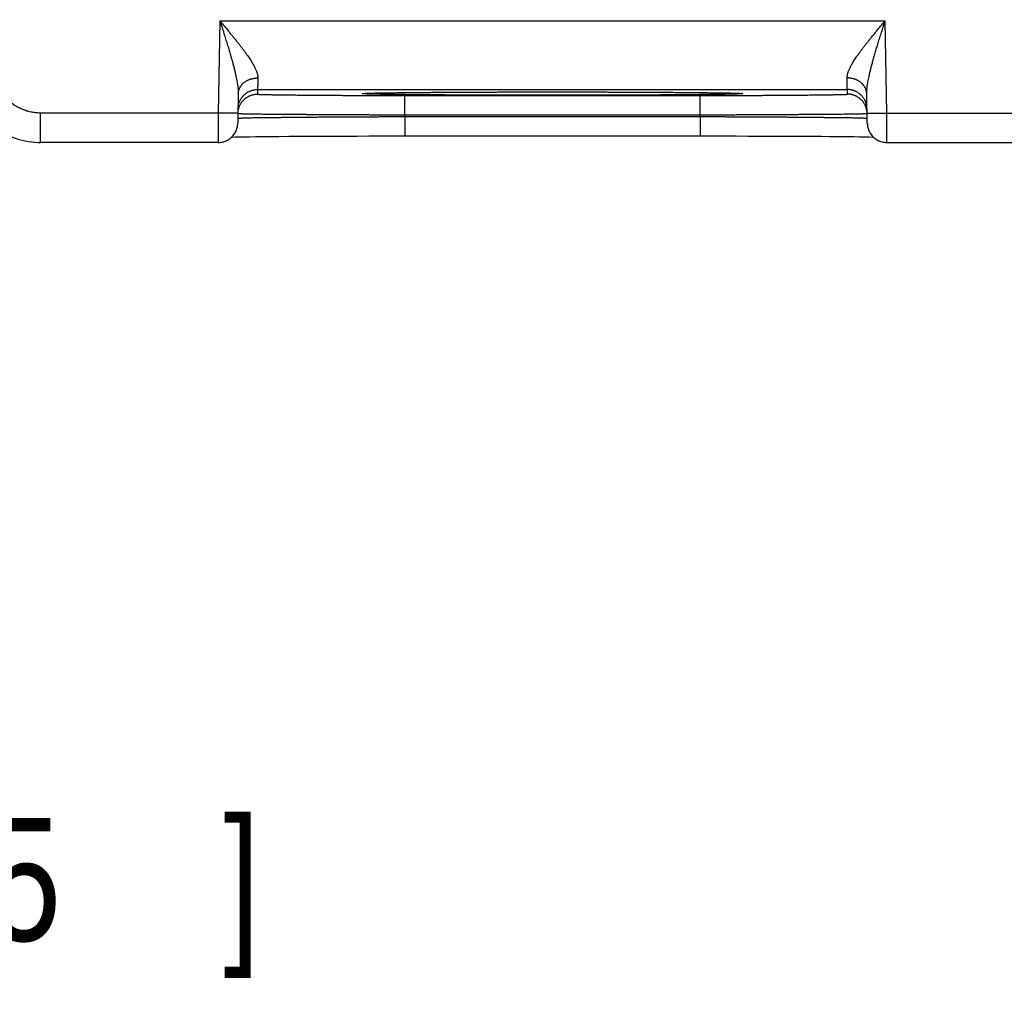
# Model space of a CAD drawing. Header units: inches. Extents: x 0 to 34, y 0 to 22.
# Tile 54 of 105: x 13.2 to 14.2, y 14.6 to 15.6. Entities that reach past the tile are written whole.
import ezdxf

# ---------------------------------------------------------------- set-up
doc = ezdxf.new("R2010")
doc.units = ezdxf.units.IN
doc.header["$LTSCALE"] = 1.87
doc.header["$MEASUREMENT"] = 0
doc.layers.get('0').update_dxf_attribs({"linetype": 'CONTINUOUS'})
doc.layers.add('DIMENSIONS', color=7, linetype='CONTINUOUS')
doc.styles.get("Standard").update_dxf_attribs({"font": 'txt', "width": 0.8})
doc.dimstyles.new('DIMSTYLE_1', dxfattribs={"dimtxt": 0.125, "dimasz": 0.18, "dimexe": 0.18, "dimexo": 0.0625, "dimgap": 0.09, "dimtad": 0, "dimtih": 1, "dimtoh": 1, "dimdec": 3, "dimzin": 4, "dimdsep": 46, "dimtxsty": 'STANDARD', "dimblk": '_FILLED', "dimblk1": '_FILLED', "dimblk2": '_FILLED', "dimcen": 0.09, "dimadec": 0, "dimazin": 0, "dimtp": 0.01, "dimtm": 0.01, "dimtfac": 1, "dimtdec": 3, "dimtofl": 0, "dimtmove": 0, "dimatfit": 3, "dimldrblk": '_FILLED', "dimfxl": 1, "dimtolj": 1, "dimtzin": 4, "dimarcsym": 0})

# ---------------------------------------------------------------- blocks, each defined once
blk = doc.blocks.new('_FILLED')
at = {"color": 0, "linetype": 'BYBLOCK'}
blk.add_solid([(0, 0), (-1, 0.1736), (-1, -0.1736)], dxfattribs=at)
blk = doc.blocks.new('*D15')
at = {"layer": 'DIMENSIONS', "color": 2, "linetype": 'CONTINUOUS'}
for p, q in [((11.8133, 15.7142), (11.8133, 14.5755)), ((9.7484, 15.5071), (9.7484, 14.5755)), ((9.7484, 14.7005), (9.3884, 14.7005)), ((11.8133, 14.7005), (12.1478, 14.7005))]:
    blk.add_line(p, q, dxfattribs=at)
at = {"layer": 'DIMENSIONS', "color": 2, "linetype": 'CONTINUOUS', "xscale": 0.18, "yscale": 0.18, "zscale": 0.18}
blk.add_blockref('_FILLED', (9.7484, 14.7005), dxfattribs=at)
at = {"layer": 'DIMENSIONS', "color": 2, "linetype": 'CONTINUOUS', "xscale": 0.18, "yscale": 0.18, "zscale": 0.18, "rotation": 180}
blk.add_blockref('_FILLED', (11.8133, 14.7005), dxfattribs=at)
at = {"layer": 'DIMENSIONS', "color": 2, "linetype": 'CONTINUOUS', "width": 0.8}
for s, p in [('[', (12.8353, 14.638)), (']', (13.4353, 14.638)), ('2.065', (12.2103, 14.638)), ('52.45', (12.9353, 14.638))]:
    blk.add_text(s, height=0.125, dxfattribs=at).set_placement(p)

msp = doc.modelspace()

# ---------------------------------------------------------------- linework, layer by layer
at = {"color": 7, "linetype": 'CONTINUOUS'}
for p, q in [((13.4315, 15.5744), (13.4299, 15.4805)), ((13.4315, 15.5744), (14.1089, 15.5744)), ((14.1105, 15.4805), (14.1089, 15.5744)), ((13.4502, 15.4999), (13.4497, 15.4702)), ((13.47, 15.5044), (13.4699, 15.4997)), ((13.47, 15.5044), (14.0705, 15.5044)), ((13.5787, 15.5005), (13.5787, 15.5005)), ((13.5787, 15.5005), (13.5788, 15.5005)), ((13.5788, 15.5005), (13.5788, 15.5005)), ((13.5788, 15.5005), (13.579, 15.5005)), ((13.579, 15.5005), (13.5791, 15.5005)), ((13.5791, 15.5005), (13.5793, 15.5005)), ((13.5793, 15.5005), (13.5796, 15.5005)), ((13.5796, 15.5005), (13.5801, 15.5006)), ((13.5801, 15.5006), (13.5806, 15.5006)), ((13.5806, 15.5006), (13.5816, 15.5006)), ((13.5816, 15.5006), (13.5827, 15.5007)), ((13.5827, 15.5007), (13.5844, 15.5007)), ((13.5844, 15.5007), (13.5866, 15.5008)), ((13.5866, 15.5008), (13.5897, 15.5009)), ((13.5897, 15.5009), (13.5928, 15.5009)), ((13.5928, 15.5009), (13.5966, 15.501)), ((13.5966, 15.501), (13.6013, 15.5011)), ((13.6013, 15.5011), (13.6071, 15.5012)), ((13.6071, 15.5012), (13.614, 15.5013)), ((13.614, 15.5013), (13.6223, 15.5013)), ((13.6223, 15.5013), (13.6298, 15.5014)), ((13.6298, 15.5014), (13.6388, 15.5015)), ((13.6388, 15.5015), (13.6498, 15.5016)), ((13.6498, 15.5016), (13.659, 15.5016)), ((13.659, 15.5016), (13.6695, 15.5017)), ((13.6695, 15.5017), (13.6804, 15.5018)), ((13.6804, 15.5018), (13.6916, 15.5018)), ((13.6916, 15.5018), (13.7032, 15.5018)), ((13.7032, 15.5018), (13.715, 15.5019)), ((13.715, 15.5019), (13.7271, 15.5019)), ((13.7271, 15.5019), (13.7393, 15.5019)), ((13.7393, 15.5019), (13.7517, 15.5019)), ((13.7517, 15.5019), (13.7642, 15.5019)), ((13.7642, 15.5019), (13.7762, 15.5019)), ((13.7762, 15.5019), (13.7887, 15.5019)), ((13.7887, 15.5019), (13.801, 15.5019)), ((13.801, 15.5019), (13.8133, 15.5019)), ((13.8133, 15.5019), (13.8253, 15.5019)), ((13.8253, 15.5019), (13.8372, 15.5018)), ((13.8372, 15.5018), (13.8488, 15.5018)), ((13.8488, 15.5018), (13.86, 15.5018)), ((13.86, 15.5018), (13.8708, 15.5017)), ((13.8708, 15.5017), (13.8813, 15.5016)), ((13.8813, 15.5016), (13.8908, 15.5016)), ((13.8908, 15.5016), (13.9028, 15.5015)), ((13.9028, 15.5015), (13.9123, 15.5014)), ((13.9123, 15.5014), (13.9201, 15.5013)), ((13.9201, 15.5013), (13.9267, 15.5013)), ((13.9267, 15.5013), (13.9324, 15.5012)), ((13.9324, 15.5012), (13.9388, 15.5011)), ((13.9388, 15.5011), (13.9439, 15.501)), ((13.9439, 15.501), (13.9479, 15.5009)), ((13.9479, 15.5009), (13.9512, 15.5009)), ((13.9512, 15.5009), (13.9539, 15.5008)), ((13.9539, 15.5008), (13.956, 15.5007)), ((13.956, 15.5007), (13.9577, 15.5007)), ((13.9577, 15.5007), (13.9591, 15.5006)), ((13.9591, 15.5006), (13.9599, 15.5006)), ((13.9599, 15.5006), (13.9605, 15.5006)), ((13.9605, 15.5006), (13.9609, 15.5005)), ((13.9609, 15.5005), (13.9611, 15.5005)), ((13.9611, 15.5005), (13.9613, 15.5005)), ((13.9613, 15.5005), (13.9615, 15.5005)), ((13.9617, 15.5005), (13.9617, 15.5005)), ((14.0705, 15.4997), (14.0705, 15.5044)), ((14.0907, 15.4702), (14.0902, 15.4999)), ((13.6199, 15.4788), (13.6199, 15.4984)), ((13.6199, 15.4984), (13.9206, 15.4984)), ((13.9206, 15.4788), (13.9206, 15.4984)), ((13.249, 15.4505), (13.249, 15.4805)), ((13.4299, 15.4805), (13.249, 15.4805)), ((13.4499, 15.4802), (13.4299, 15.4805)), ((14.0905, 15.4802), (14.1105, 15.4805)), ((14.1105, 15.4805), (14.3599, 15.4805)), ((13.6198, 15.4768), (13.6198, 15.4572)), ((13.6198, 15.4768), (13.9206, 15.4768)), ((13.6199, 15.4788), (13.9206, 15.4788)), ((13.9206, 15.4768), (13.9206, 15.4572)), ((13.4297, 15.4505), (13.249, 15.4505)), ((13.4436, 15.4561), (13.447, 15.4562)), ((13.447, 15.4562), (13.451, 15.4563)), ((13.451, 15.4563), (13.456, 15.4564)), ((13.456, 15.4564), (13.4621, 15.4564)), ((13.4621, 15.4564), (13.4679, 15.4565)), ((13.4679, 15.4565), (13.4746, 15.4566)), ((13.4746, 15.4566), (13.4823, 15.4567)), ((13.4823, 15.4567), (13.4914, 15.4567)), ((13.4914, 15.4567), (13.5019, 15.4568)), ((13.5019, 15.4568), (13.5109, 15.4569)), ((13.5109, 15.4569), (13.5212, 15.4569)), ((13.5212, 15.4569), (13.5333, 15.457)), ((13.5333, 15.457), (13.548, 15.4571)), ((13.548, 15.4571), (13.5595, 15.4571)), ((13.5595, 15.4571), (13.5714, 15.4571)), ((13.5714, 15.4571), (13.5833, 15.4572)), ((13.5833, 15.4572), (13.5955, 15.4572)), ((13.5955, 15.4572), (13.6077, 15.4572)), ((13.6077, 15.4572), (13.9206, 15.4572)), ((13.9206, 15.4572), (13.9327, 15.4572)), ((13.9327, 15.4572), (13.9449, 15.4572)), ((13.9449, 15.4572), (13.9571, 15.4572)), ((13.9571, 15.4572), (13.9691, 15.4571)), ((13.9691, 15.4571), (13.9809, 15.4571)), ((13.9809, 15.4571), (13.9924, 15.4571)), ((13.9924, 15.4571), (14.0036, 15.457)), ((14.0036, 15.457), (14.0145, 15.457)), ((14.0145, 15.457), (14.025, 15.4569)), ((14.025, 15.4569), (14.035, 15.4568)), ((14.035, 15.4568), (14.0442, 15.4568)), ((14.0442, 15.4568), (14.0523, 15.4567)), ((14.0523, 15.4567), (14.0624, 15.4566)), ((14.0624, 15.4566), (14.0707, 15.4565)), ((14.0707, 15.4565), (14.0774, 15.4565)), ((14.0774, 15.4565), (14.0829, 15.4564)), ((14.0829, 15.4564), (14.0875, 15.4563)), ((14.0875, 15.4563), (14.0925, 15.4562)), ((14.1107, 15.4505), (14.3597, 15.4505))]:
    msp.add_line(p, q, dxfattribs=at)
for points in [[(13.9615, 15.5005), (13.9616, 15.5005), (13.9617, 15.5005)], [(13.4297, 15.4505), (13.4303, 15.4505), (13.4314, 15.4506), (13.4325, 15.4507), (13.4337, 15.4509), (13.4348, 15.4511), (13.4358, 15.4515), (13.4369, 15.4518), (13.438, 15.4523), (13.439, 15.4528), (13.44, 15.4533), (13.4409, 15.4539), (13.4418, 15.4546), (13.4427, 15.4553), (13.4435, 15.456), (13.4443, 15.4568), (13.4451, 15.4577), (13.4458, 15.4586), (13.4464, 15.4595), (13.447, 15.4605), (13.4476, 15.4615), (13.448, 15.4625), (13.4485, 15.4635), (13.4488, 15.4646), (13.4491, 15.4657), (13.4494, 15.4668), (13.4496, 15.4679), (13.4497, 15.469), (13.4497, 15.4702)], [(14.0907, 15.4702), (14.0908, 15.469), (14.0909, 15.4679), (14.0911, 15.4668), (14.0913, 15.4657), (14.0916, 15.4646), (14.092, 15.4635), (14.0924, 15.4625), (14.0929, 15.4615), (14.0934, 15.4605), (14.094, 15.4595), (14.0946, 15.4586), (14.0953, 15.4577), (14.0961, 15.4568), (14.0969, 15.456), (14.0977, 15.4553), (14.0986, 15.4546), (14.0995, 15.4539), (14.1005, 15.4533), (14.1015, 15.4528), (14.1025, 15.4523), (14.1035, 15.4518), (14.1046, 15.4515), (14.1057, 15.4511), (14.1068, 15.4509), (14.1079, 15.4507), (14.109, 15.4506), (14.1101, 15.4505), (14.1107, 15.4505)], [(13.2138, 15.4588), (13.2154, 15.4581), (13.2183, 15.4568), (13.2212, 15.4556), (13.2242, 15.4545), (13.2273, 15.4536), (13.2303, 15.4528), (13.2334, 15.4521), (13.2366, 15.4515), (13.2397, 15.4511), (13.2429, 15.4507), (13.2461, 15.4506), (13.249, 15.4505)], [(14.0925, 15.4562), (14.0965, 15.4561), (14.0968, 15.4561)]]:
    msp.add_lwpolyline(points, dxfattribs=at)
for points, knots in [([(13.4315, 15.5744), (13.4322, 15.5725), (13.4334, 15.5687), (13.4352, 15.563), (13.4369, 15.5574), (13.4386, 15.552), (13.4402, 15.5468), (13.4417, 15.5418), (13.443, 15.5371), (13.4443, 15.5327), (13.4454, 15.5286), (13.4464, 15.5247), (13.4472, 15.5212), (13.4479, 15.5179), (13.4486, 15.5149), (13.4491, 15.5121), (13.4495, 15.5096), (13.4498, 15.5073), (13.45, 15.5052), (13.4502, 15.5033), (13.4502, 15.5015), (13.4503, 15.5004), (13.4502, 15.4999)], [0, 0, 0, 0, 0.078325, 0.155796, 0.231751, 0.3055, 0.376355, 0.443825, 0.507547, 0.567302, 0.622959, 0.674509, 0.722017, 0.765623, 0.805516, 0.8419, 0.875003, 0.905051, 0.932311, 0.957054, 0.979532, 1, 1, 1, 1]), ([(13.4315, 15.5744), (13.4324, 15.5733), (13.4342, 15.5712), (13.4369, 15.568), (13.4396, 15.5648), (13.4421, 15.5616), (13.4446, 15.5586), (13.447, 15.5556), (13.4494, 15.5527), (13.4516, 15.5499), (13.4536, 15.5472), (13.4556, 15.5447), (13.4574, 15.5422), (13.4591, 15.5399), (13.4606, 15.5377), (13.462, 15.5356), (13.4633, 15.5336), (13.4644, 15.5317), (13.4655, 15.5299), (13.4664, 15.5283), (13.4672, 15.5267), (13.4679, 15.5252), (13.4685, 15.5238), (13.469, 15.5225), (13.4694, 15.5213), (13.4697, 15.5202), (13.47, 15.5191), (13.4701, 15.5181), (13.4702, 15.5171), (13.4702, 15.5165), (13.4702, 15.5162)], [0, 0, 0, 0, 0.059699, 0.118952, 0.177449, 0.234886, 0.290951, 0.345331, 0.397752, 0.448032, 0.496022, 0.541614, 0.58476, 0.625431, 0.663631, 0.699408, 0.732821, 0.763944, 0.792875, 0.819722, 0.844591, 0.867602, 0.888881, 0.908554, 0.926741, 0.94357, 0.959175, 0.97369, 0.987252, 1, 1, 1, 1]), ([(14.0702, 15.5162), (14.0702, 15.5165), (14.0702, 15.5171), (14.0703, 15.5181), (14.0704, 15.5191), (14.0707, 15.5202), (14.071, 15.5213), (14.0714, 15.5225), (14.0719, 15.5238), (14.0725, 15.5252), (14.0732, 15.5267), (14.074, 15.5283), (14.075, 15.5299), (14.076, 15.5317), (14.0771, 15.5336), (14.0784, 15.5356), (14.0798, 15.5377), (14.0814, 15.5399), (14.0831, 15.5422), (14.0849, 15.5447), (14.0868, 15.5472), (14.0889, 15.5499), (14.0911, 15.5527), (14.0934, 15.5556), (14.0958, 15.5586), (14.0983, 15.5616), (14.1009, 15.5648), (14.1035, 15.568), (14.1062, 15.5712), (14.108, 15.5733), (14.1089, 15.5744)], [0, 0, 0, 0, 0.012748, 0.02631, 0.040825, 0.05643, 0.073259, 0.091446, 0.111119, 0.132398, 0.155408, 0.180278, 0.207125, 0.236056, 0.267179, 0.300592, 0.336369, 0.374569, 0.415239, 0.458386, 0.503977, 0.551968, 0.602248, 0.654668, 0.709049, 0.765114, 0.822551, 0.881048, 0.940301, 1, 1, 1, 1]), ([(14.0902, 15.4999), (14.0902, 15.5004), (14.0902, 15.5015), (14.0903, 15.5033), (14.0904, 15.5052), (14.0906, 15.5073), (14.0909, 15.5096), (14.0914, 15.5121), (14.0919, 15.5149), (14.0925, 15.5179), (14.0932, 15.5212), (14.0941, 15.5247), (14.0951, 15.5286), (14.0962, 15.5327), (14.0974, 15.5371), (14.0988, 15.5418), (14.1003, 15.5468), (14.1018, 15.552), (14.1035, 15.5574), (14.1053, 15.563), (14.1071, 15.5687), (14.1083, 15.5725), (14.1089, 15.5744)], [0, 0, 0, 0, 0.020468, 0.042947, 0.067689, 0.09495, 0.124998, 0.158101, 0.194485, 0.234378, 0.277984, 0.325491, 0.377042, 0.432698, 0.492454, 0.556176, 0.623645, 0.6945, 0.768249, 0.844204, 0.921675, 1, 1, 1, 1]), ([(13.249, 15.4805), (13.2483, 15.4805), (13.2468, 15.4805), (13.2447, 15.4807), (13.2425, 15.4809), (13.2403, 15.4813), (13.2382, 15.4817), (13.2361, 15.4822), (13.234, 15.4829), (13.2319, 15.4836), (13.2299, 15.4844), (13.2279, 15.4853), (13.2259, 15.4863), (13.224, 15.4874), (13.2222, 15.4885), (13.2203, 15.4898), (13.2186, 15.4911), (13.2169, 15.4925), (13.2153, 15.494), (13.2138, 15.4956), (13.2123, 15.4972), (13.2109, 15.4989), (13.2095, 15.5006), (13.2083, 15.5024), (13.2071, 15.5043), (13.2061, 15.5062), (13.2051, 15.5081), (13.2042, 15.5101), (13.2033, 15.5121), (13.2026, 15.5142), (13.202, 15.5163), (13.2015, 15.5184), (13.201, 15.5206), (13.2007, 15.5227), (13.2004, 15.5249), (13.2003, 15.5271), (13.2003, 15.5285), (13.2003, 15.5293)], [0, 0, 0, 0, 0.028298, 0.056705, 0.085198, 0.113757, 0.142362, 0.170995, 0.199636, 0.228268, 0.256879, 0.285477, 0.31407, 0.342668, 0.371276, 0.39989, 0.428505, 0.457117, 0.485726, 0.514333, 0.54294, 0.571552, 0.600165, 0.628776, 0.657381, 0.685975, 0.714563, 0.743156, 0.771763, 0.800391, 0.82903, 0.85766, 0.886262, 0.914817, 0.943306, 0.971708, 1, 1, 1, 1]), ([(13.4502, 15.4999), (13.4503, 15.5002), (13.4503, 15.5008), (13.4504, 15.5018), (13.4506, 15.5027), (13.4508, 15.5036), (13.4511, 15.5045), (13.4514, 15.5053), (13.4518, 15.5062), (13.4523, 15.507), (13.4528, 15.5079), (13.4534, 15.5086), (13.454, 15.5094), (13.4547, 15.5101), (13.4554, 15.5108), (13.4562, 15.5115), (13.457, 15.5121), (13.4579, 15.5127), (13.4588, 15.5133), (13.4597, 15.5138), (13.4606, 15.5142), (13.4616, 15.5146), (13.4627, 15.515), (13.4637, 15.5153), (13.4648, 15.5156), (13.4658, 15.5158), (13.4669, 15.516), (13.468, 15.5161), (13.4691, 15.5162), (13.4699, 15.5162), (13.4702, 15.5162)], [0, 0, 0, 0, 0.032391, 0.064827, 0.097351, 0.130006, 0.162832, 0.195867, 0.229144, 0.262694, 0.296544, 0.330717, 0.365228, 0.400093, 0.435318, 0.470908, 0.506861, 0.543173, 0.579833, 0.616829, 0.654144, 0.691755, 0.729641, 0.767774, 0.806125, 0.844663, 0.883355, 0.922165, 0.961059, 1, 1, 1, 1]), ([(13.4702, 15.5162), (13.4702, 15.5157), (13.4702, 15.5147), (13.4702, 15.5132), (13.4701, 15.5119), (13.4701, 15.5106), (13.4701, 15.5095), (13.4701, 15.5084), (13.47, 15.5075), (13.47, 15.5067), (13.47, 15.5061), (13.47, 15.5055), (13.47, 15.5051), (13.47, 15.5047), (13.47, 15.5045), (13.47, 15.5044), (13.47, 15.5044)], [0, 0, 0, 0, 0.132421, 0.256145, 0.370945, 0.476622, 0.572998, 0.659906, 0.737199, 0.804741, 0.862417, 0.910128, 0.947793, 0.975352, 0.992763, 1, 1, 1, 1]), ([(14.0902, 15.4999), (14.0902, 15.5002), (14.0902, 15.5008), (14.09, 15.5018), (14.0899, 15.5027), (14.0896, 15.5036), (14.0893, 15.5045), (14.089, 15.5053), (14.0886, 15.5062), (14.0881, 15.507), (14.0876, 15.5079), (14.087, 15.5086), (14.0864, 15.5094), (14.0857, 15.5101), (14.085, 15.5108), (14.0842, 15.5115), (14.0834, 15.5121), (14.0826, 15.5127), (14.0817, 15.5133), (14.0807, 15.5138), (14.0798, 15.5142), (14.0788, 15.5146), (14.0778, 15.515), (14.0767, 15.5153), (14.0757, 15.5156), (14.0746, 15.5158), (14.0735, 15.516), (14.0724, 15.5161), (14.0713, 15.5162), (14.0706, 15.5162), (14.0702, 15.5162)], [0, 0, 0, 0, 0.032392, 0.064828, 0.097353, 0.130008, 0.162834, 0.195869, 0.229146, 0.262697, 0.296547, 0.33072, 0.365232, 0.400096, 0.435322, 0.470911, 0.506865, 0.543176, 0.579837, 0.616833, 0.654147, 0.691759, 0.729644, 0.767777, 0.806127, 0.844665, 0.883356, 0.922166, 0.96106, 1, 1, 1, 1]), ([(14.0705, 15.5044), (14.0705, 15.5044), (14.0705, 15.5045), (14.0704, 15.5047), (14.0704, 15.5051), (14.0704, 15.5055), (14.0704, 15.5061), (14.0704, 15.5067), (14.0704, 15.5075), (14.0704, 15.5084), (14.0703, 15.5095), (14.0703, 15.5106), (14.0703, 15.5119), (14.0703, 15.5132), (14.0702, 15.5147), (14.0702, 15.5157), (14.0702, 15.5162)], [0, 0, 0, 0, 0.007237, 0.024647, 0.052204, 0.089867, 0.137575, 0.195249, 0.26279, 0.340082, 0.426991, 0.523369, 0.629049, 0.743853, 0.867579, 1, 1, 1, 1]), ([(13.4499, 15.4802), (13.4499, 15.4805), (13.4499, 15.4812), (13.4501, 15.4823), (13.4502, 15.4834), (13.4505, 15.4845), (13.4507, 15.4855), (13.4511, 15.4866), (13.4515, 15.4876), (13.452, 15.4886), (13.4525, 15.4896), (13.4531, 15.4906), (13.4537, 15.4915), (13.4544, 15.4924), (13.4551, 15.4932), (13.4559, 15.494), (13.4567, 15.4947), (13.4575, 15.4955), (13.4584, 15.4961), (13.4594, 15.4967), (13.4603, 15.4973), (13.4613, 15.4978), (13.4623, 15.4982), (13.4634, 15.4986), (13.4644, 15.499), (13.4655, 15.4992), (13.4666, 15.4995), (13.4677, 15.4996), (13.4688, 15.4997), (13.4695, 15.4997), (13.4699, 15.4997)], [0, 0, 0, 0, 0.033068, 0.068879, 0.104691, 0.140503, 0.176314, 0.212126, 0.247938, 0.28375, 0.319562, 0.355374, 0.391186, 0.426998, 0.46281, 0.498622, 0.534434, 0.570247, 0.606059, 0.641872, 0.677684, 0.713497, 0.74931, 0.785123, 0.820935, 0.856748, 0.892561, 0.928374, 0.964187, 1, 1, 1, 1]), ([(13.45, 15.4847), (13.45, 15.4851), (13.45, 15.4859), (13.4501, 15.487), (13.4503, 15.4881), (13.4505, 15.4891), (13.4508, 15.4902), (13.4512, 15.4913), (13.4516, 15.4923), (13.4521, 15.4933), (13.4526, 15.4943), (13.4532, 15.4952), (13.4538, 15.4962), (13.4545, 15.497), (13.4552, 15.4979), (13.456, 15.4987), (13.4568, 15.4994), (13.4576, 15.5001), (13.4585, 15.5008), (13.4594, 15.5014), (13.4604, 15.502), (13.4614, 15.5025), (13.4624, 15.5029), (13.4634, 15.5033), (13.4645, 15.5036), (13.4656, 15.5039), (13.4667, 15.5041), (13.4678, 15.5043), (13.4689, 15.5044), (13.4696, 15.5044), (13.47, 15.5044)], [0, 0, 0, 0, 0.035714, 0.071427, 0.107141, 0.142855, 0.178568, 0.214282, 0.249996, 0.28571, 0.321424, 0.357138, 0.392852, 0.428566, 0.46428, 0.499994, 0.535708, 0.571423, 0.607137, 0.642852, 0.678566, 0.714281, 0.749996, 0.785711, 0.821425, 0.85714, 0.892855, 0.92857, 0.964285, 1, 1, 1, 1]), ([(13.4699, 15.4997), (13.4699, 15.4997), (13.4701, 15.4997), (13.4703, 15.4996), (13.4707, 15.4996), (13.4713, 15.4995), (13.4721, 15.4995), (13.4731, 15.4995), (13.4742, 15.4994), (13.4755, 15.4994), (13.477, 15.4993), (13.4786, 15.4993), (13.4804, 15.4992), (13.4824, 15.4992), (13.4845, 15.4992), (13.4868, 15.4991), (13.4892, 15.4991), (13.4918, 15.499), (13.4945, 15.499), (13.4974, 15.499), (13.5004, 15.4989), (13.5036, 15.4989), (13.5069, 15.4989), (13.5103, 15.4988), (13.5139, 15.4988), (13.5175, 15.4988), (13.5213, 15.4987), (13.5252, 15.4987), (13.5293, 15.4987), (13.5334, 15.4987), (13.5376, 15.4986), (13.542, 15.4986), (13.5464, 15.4986), (13.5509, 15.4986), (13.5555, 15.4985), (13.5601, 15.4985), (13.5648, 15.4985), (13.5696, 15.4985), (13.5745, 15.4985), (13.5794, 15.4985), (13.5843, 15.4984), (13.5893, 15.4984), (13.5944, 15.4984), (13.5994, 15.4984), (13.6045, 15.4984), (13.6096, 15.4984), (13.6147, 15.4984), (13.6181, 15.4984), (13.6199, 15.4984)], [0, 0, 0, 0, 0.000655, 0.002427, 0.005351, 0.00943, 0.014662, 0.021041, 0.028558, 0.037209, 0.046984, 0.057874, 0.069861, 0.08293, 0.097064, 0.112251, 0.128473, 0.145712, 0.163944, 0.18315, 0.203311, 0.2244, 0.246392, 0.269261, 0.292981, 0.317525, 0.342866, 0.368973, 0.395816, 0.423362, 0.451581, 0.480439, 0.509904, 0.539939, 0.570508, 0.60158, 0.633123, 0.6651, 0.697467, 0.730182, 0.763204, 0.796496, 0.830024, 0.863758, 0.897664, 0.931701, 0.965828, 1, 1, 1, 1]), ([(13.7702, 15.4986), (13.7681, 15.4986), (13.764, 15.4986), (13.7577, 15.4986), (13.7514, 15.4986), (13.7452, 15.4986), (13.739, 15.4986), (13.7328, 15.4986), (13.7267, 15.4986), (13.7206, 15.4986), (13.7146, 15.4986), (13.7086, 15.4987), (13.7027, 15.4987), (13.6969, 15.4987), (13.6911, 15.4987), (13.6854, 15.4987), (13.6798, 15.4988), (13.6743, 15.4988), (13.6689, 15.4988), (13.6636, 15.4988), (13.6585, 15.4989), (13.6534, 15.4989), (13.6485, 15.4989), (13.6437, 15.499), (13.639, 15.499), (13.6344, 15.4991), (13.63, 15.4991), (13.6258, 15.4991), (13.6217, 15.4992), (13.6177, 15.4992), (13.6139, 15.4993), (13.6103, 15.4993), (13.6069, 15.4993), (13.6036, 15.4994), (13.6005, 15.4994), (13.5976, 15.4995), (13.5948, 15.4995), (13.5922, 15.4996), (13.5899, 15.4996), (13.5877, 15.4997), (13.5857, 15.4997), (13.5839, 15.4998), (13.5823, 15.4998), (13.5809, 15.4999), (13.5796, 15.5), (13.5786, 15.5), (13.5778, 15.5001), (13.5772, 15.5001), (13.5768, 15.5002), (13.5765, 15.5002), (13.5765, 15.5004), (13.5768, 15.5003), (13.5772, 15.5004), (13.5778, 15.5004), (13.5784, 15.5005), (13.5787, 15.5005), (13.5787, 15.5005)], [0, 0, 0, 0, 0.031946, 0.063892, 0.095792, 0.127605, 0.159287, 0.190796, 0.222098, 0.253161, 0.283956, 0.314451, 0.344617, 0.374422, 0.403838, 0.432831, 0.461369, 0.489421, 0.516959, 0.543961, 0.570406, 0.596257, 0.621478, 0.646043, 0.66993, 0.693116, 0.715577, 0.737286, 0.758221, 0.77836, 0.797681, 0.816166, 0.833796, 0.850552, 0.866416, 0.881369, 0.895397, 0.908487, 0.920625, 0.931798, 0.941993, 0.951198, 0.959408, 0.966612, 0.972803, 0.977975, 0.982121, 0.98524, 0.987333, 0.988409, 0.988688, 0.989762, 0.991853, 0.99497, 0.999114, 1, 1, 1, 1]), ([(13.5787, 15.5005), (13.579, 15.5005), (13.5797, 15.5006), (13.5809, 15.5006), (13.5823, 15.5007), (13.5839, 15.5007), (13.5857, 15.5008), (13.5877, 15.5008), (13.5899, 15.5009), (13.5922, 15.5009), (13.5948, 15.501), (13.5975, 15.501), (13.6005, 15.5011), (13.6036, 15.5011), (13.6069, 15.5012), (13.6103, 15.5012), (13.6139, 15.5013), (13.6177, 15.5013), (13.6217, 15.5013), (13.6258, 15.5014), (13.63, 15.5014), (13.6344, 15.5015), (13.639, 15.5015), (13.6436, 15.5015), (13.6485, 15.5016), (13.6534, 15.5016), (13.6585, 15.5016), (13.6636, 15.5017), (13.6689, 15.5017), (13.6743, 15.5017), (13.6798, 15.5018), (13.6854, 15.5018), (13.6911, 15.5018), (13.6969, 15.5018), (13.7027, 15.5018), (13.7086, 15.5019), (13.7146, 15.5019), (13.7206, 15.5019), (13.7267, 15.5019), (13.7328, 15.5019), (13.739, 15.5019), (13.7452, 15.5019), (13.7515, 15.5019), (13.7577, 15.5019), (13.764, 15.5019), (13.7681, 15.5019), (13.7702, 15.5019)], [0, 0, 0, 0, 0.004383, 0.010717, 0.018088, 0.026488, 0.035907, 0.046338, 0.05777, 0.070191, 0.083586, 0.097941, 0.113242, 0.129475, 0.146621, 0.164663, 0.18358, 0.203352, 0.22396, 0.245384, 0.2676, 0.290585, 0.314313, 0.338759, 0.363899, 0.38971, 0.416161, 0.443222, 0.470867, 0.499071, 0.527805, 0.557031, 0.586711, 0.616821, 0.647333, 0.678213, 0.709427, 0.740942, 0.772727, 0.804755, 0.837, 0.869427, 0.901988, 0.934636, 0.967322, 1, 1, 1, 1]), ([(13.7702, 15.5019), (13.7723, 15.5019), (13.7765, 15.5019), (13.7827, 15.5019), (13.789, 15.5019), (13.7952, 15.5019), (13.8014, 15.5019), (13.8076, 15.5019), (13.8137, 15.5019), (13.8198, 15.5019), (13.8258, 15.5019), (13.8318, 15.5019), (13.8377, 15.5018), (13.8436, 15.5018), (13.8493, 15.5018), (13.855, 15.5018), (13.8606, 15.5018), (13.8661, 15.5017), (13.8715, 15.5017), (13.8768, 15.5017), (13.882, 15.5016), (13.887, 15.5016), (13.892, 15.5016), (13.8968, 15.5015), (13.9015, 15.5015), (13.906, 15.5015), (13.9104, 15.5014), (13.9147, 15.5014), (13.9188, 15.5013), (13.9227, 15.5013), (13.9265, 15.5013), (13.9301, 15.5012), (13.9336, 15.5012), (13.9368, 15.5011), (13.94, 15.5011), (13.9429, 15.501), (13.9456, 15.501), (13.9482, 15.5009), (13.9506, 15.5009), (13.9528, 15.5008), (13.9548, 15.5008), (13.9566, 15.5007), (13.9582, 15.5007), (13.9596, 15.5006), (13.9607, 15.5006), (13.9614, 15.5005), (13.9617, 15.5005)], [0, 0, 0, 0, 0.032696, 0.065391, 0.09804, 0.130599, 0.163025, 0.195274, 0.227311, 0.259103, 0.290621, 0.321832, 0.352706, 0.383211, 0.413316, 0.44299, 0.472198, 0.500909, 0.529093, 0.556729, 0.583794, 0.610252, 0.636065, 0.661206, 0.685654, 0.709385, 0.732372, 0.754591, 0.776018, 0.796629, 0.816405, 0.835323, 0.853367, 0.870517, 0.886753, 0.902057, 0.916415, 0.929812, 0.942235, 0.95367, 0.964104, 0.973526, 0.981928, 0.989301, 0.995638, 1, 1, 1, 1]), ([(13.9617, 15.5005), (13.9617, 15.5005), (13.9621, 15.5005), (13.9626, 15.5004), (13.9632, 15.5004), (13.9636, 15.5003), (13.9639, 15.5004), (13.9639, 15.5002), (13.9636, 15.5002), (13.9632, 15.5001), (13.9626, 15.5001), (13.9618, 15.5), (13.9608, 15.5), (13.9596, 15.4999), (13.9582, 15.4998), (13.9566, 15.4998), (13.9548, 15.4997), (13.9528, 15.4997), (13.9506, 15.4996), (13.9482, 15.4996), (13.9456, 15.4995), (13.9429, 15.4995), (13.94, 15.4994), (13.9369, 15.4994), (13.9336, 15.4993), (13.9301, 15.4993), (13.9265, 15.4993), (13.9227, 15.4992), (13.9188, 15.4992), (13.9147, 15.4991), (13.9104, 15.4991), (13.906, 15.4991), (13.9015, 15.499), (13.8968, 15.499), (13.892, 15.4989), (13.887, 15.4989), (13.882, 15.4989), (13.8768, 15.4988), (13.8715, 15.4988), (13.8661, 15.4988), (13.8606, 15.4988), (13.855, 15.4987), (13.8493, 15.4987), (13.8436, 15.4987), (13.8377, 15.4987), (13.8318, 15.4987), (13.8258, 15.4986), (13.8198, 15.4986), (13.8137, 15.4986), (13.8076, 15.4986), (13.8014, 15.4986), (13.7952, 15.4986), (13.789, 15.4986), (13.7827, 15.4986), (13.7765, 15.4986), (13.7723, 15.4986), (13.7702, 15.4986)], [0, 0, 0, 0, 0.00091, 0.005056, 0.008175, 0.010268, 0.011344, 0.011623, 0.012697, 0.014788, 0.017905, 0.022048, 0.027216, 0.033405, 0.040607, 0.048814, 0.058018, 0.068209, 0.079379, 0.091515, 0.104602, 0.118628, 0.133578, 0.149439, 0.166192, 0.18382, 0.202303, 0.221622, 0.241757, 0.262689, 0.284396, 0.306854, 0.330038, 0.353923, 0.378487, 0.403705, 0.42955, 0.455991, 0.483001, 0.510558, 0.538633, 0.567189, 0.596189, 0.625609, 0.65542, 0.685592, 0.716091, 0.746883, 0.777938, 0.809232, 0.840738, 0.872421, 0.904235, 0.936135, 0.968072, 1, 1, 1, 1]), ([(13.9206, 15.4984), (13.9223, 15.4984), (13.9257, 15.4984), (13.9308, 15.4984), (13.9359, 15.4984), (13.941, 15.4984), (13.9461, 15.4984), (13.9511, 15.4984), (13.9561, 15.4984), (13.961, 15.4985), (13.9659, 15.4985), (13.9708, 15.4985), (13.9756, 15.4985), (13.9803, 15.4985), (13.985, 15.4985), (13.9896, 15.4986), (13.9941, 15.4986), (13.9985, 15.4986), (14.0028, 15.4986), (14.007, 15.4987), (14.0112, 15.4987), (14.0152, 15.4987), (14.0191, 15.4987), (14.0229, 15.4988), (14.0266, 15.4988), (14.0301, 15.4988), (14.0336, 15.4989), (14.0369, 15.4989), (14.04, 15.4989), (14.043, 15.499), (14.0459, 15.499), (14.0487, 15.499), (14.0512, 15.4991), (14.0537, 15.4991), (14.056, 15.4992), (14.0581, 15.4992), (14.06, 15.4992), (14.0618, 15.4993), (14.0635, 15.4993), (14.0649, 15.4994), (14.0662, 15.4994), (14.0673, 15.4995), (14.0683, 15.4995), (14.0691, 15.4995), (14.0697, 15.4996), (14.0701, 15.4996), (14.0704, 15.4997), (14.0705, 15.4997), (14.0705, 15.4997)], [0, 0, 0, 0, 0.034179, 0.068307, 0.102345, 0.13625, 0.169984, 0.203512, 0.236803, 0.269825, 0.302539, 0.334906, 0.366883, 0.398426, 0.429499, 0.460068, 0.490102, 0.519565, 0.548423, 0.576641, 0.604187, 0.631029, 0.657136, 0.682477, 0.707021, 0.730741, 0.75361, 0.775602, 0.796692, 0.816852, 0.836059, 0.854291, 0.87153, 0.887753, 0.90294, 0.917073, 0.930141, 0.942128, 0.953018, 0.962793, 0.971443, 0.978961, 0.985339, 0.990571, 0.99465, 0.997574, 0.999345, 1, 1, 1, 1]), ([(14.0905, 15.4847), (14.0904, 15.4851), (14.0904, 15.4859), (14.0903, 15.487), (14.0901, 15.4881), (14.0899, 15.4891), (14.0896, 15.4902), (14.0892, 15.4913), (14.0888, 15.4923), (14.0884, 15.4933), (14.0879, 15.4943), (14.0873, 15.4952), (14.0867, 15.4962), (14.086, 15.497), (14.0853, 15.4979), (14.0845, 15.4987), (14.0837, 15.4994), (14.0828, 15.5001), (14.0819, 15.5008), (14.081, 15.5014), (14.08, 15.502), (14.079, 15.5025), (14.078, 15.5029), (14.077, 15.5033), (14.0759, 15.5036), (14.0749, 15.5039), (14.0738, 15.5041), (14.0727, 15.5043), (14.0716, 15.5044), (14.0708, 15.5044), (14.0705, 15.5044)], [0, 0, 0, 0, 0.035714, 0.071427, 0.107141, 0.142855, 0.178568, 0.214282, 0.249996, 0.28571, 0.321424, 0.357138, 0.392852, 0.428566, 0.46428, 0.499994, 0.535708, 0.571423, 0.607137, 0.642852, 0.678566, 0.714281, 0.749996, 0.785711, 0.821425, 0.85714, 0.892855, 0.92857, 0.964285, 1, 1, 1, 1]), ([(14.0905, 15.4802), (14.0905, 15.4805), (14.0905, 15.4812), (14.0904, 15.4823), (14.0902, 15.4834), (14.09, 15.4845), (14.0897, 15.4855), (14.0893, 15.4866), (14.0889, 15.4876), (14.0885, 15.4886), (14.0879, 15.4896), (14.0874, 15.4906), (14.0867, 15.4915), (14.0861, 15.4924), (14.0853, 15.4932), (14.0846, 15.494), (14.0837, 15.4947), (14.0829, 15.4955), (14.082, 15.4961), (14.0811, 15.4967), (14.0801, 15.4973), (14.0791, 15.4978), (14.0781, 15.4982), (14.0771, 15.4986), (14.076, 15.499), (14.0749, 15.4992), (14.0739, 15.4995), (14.0728, 15.4996), (14.0716, 15.4997), (14.0709, 15.4997), (14.0705, 15.4997)], [0, 0, 0, 0, 0.033068, 0.068879, 0.104691, 0.140503, 0.176314, 0.212126, 0.247938, 0.28375, 0.319562, 0.355374, 0.391186, 0.426998, 0.46281, 0.498622, 0.534434, 0.570247, 0.606059, 0.641872, 0.677684, 0.713497, 0.74931, 0.785123, 0.820935, 0.856748, 0.892561, 0.928374, 0.964187, 1, 1, 1, 1]), ([(13.4299, 15.4805), (13.4299, 15.48), (13.4299, 15.479), (13.4299, 15.4775), (13.4299, 15.4759), (13.4299, 15.4744), (13.4299, 15.473), (13.4299, 15.4715), (13.4298, 15.47), (13.4298, 15.4686), (13.4298, 15.4672), (13.4298, 15.4659), (13.4298, 15.4646), (13.4298, 15.4633), (13.4298, 15.4621), (13.4298, 15.4609), (13.4298, 15.4598), (13.4298, 15.4587), (13.4298, 15.4577), (13.4298, 15.4567), (13.4298, 15.4558), (13.4298, 15.455), (13.4298, 15.4542), (13.4297, 15.4535), (13.4297, 15.4529), (13.4297, 15.4523), (13.4297, 15.4518), (13.4297, 15.4514), (13.4297, 15.4511), (13.4297, 15.4509), (13.4297, 15.4506), (13.4297, 15.4506), (13.4297, 15.4505), (13.4297, 15.4505)], [0, 0, 0, 0, 0.050928, 0.101718, 0.152237, 0.202353, 0.251936, 0.300872, 0.349055, 0.396361, 0.442643, 0.487765, 0.531627, 0.574126, 0.615138, 0.65454, 0.692233, 0.728133, 0.762142, 0.794152, 0.824075, 0.851851, 0.877424, 0.900733, 0.921719, 0.940319, 0.956476, 0.970149, 0.981305, 0.989915, 0.995954, 0.999404, 1, 1, 1, 1]), ([(13.45, 15.48), (13.4501, 15.48), (13.4503, 15.48), (13.4508, 15.48), (13.4515, 15.4799), (13.4523, 15.4799), (13.4534, 15.4799), (13.4546, 15.4798), (13.456, 15.4798), (13.4576, 15.4798), (13.4594, 15.4797), (13.4613, 15.4797), (13.4634, 15.4797), (13.4657, 15.4796), (13.4682, 15.4796), (13.4709, 15.4796), (13.4737, 15.4795), (13.4767, 15.4795), (13.4798, 15.4795), (13.4831, 15.4794), (13.4865, 15.4794), (13.4901, 15.4794), (13.4938, 15.4793), (13.4977, 15.4793), (13.5017, 15.4793), (13.5059, 15.4792), (13.5102, 15.4792), (13.5145, 15.4792), (13.5191, 15.4792), (13.5237, 15.4791), (13.5284, 15.4791), (13.5333, 15.4791), (13.5382, 15.479), (13.5432, 15.479), (13.5483, 15.479), (13.5535, 15.479), (13.5588, 15.479), (13.5641, 15.4789), (13.5695, 15.4789), (13.575, 15.4789), (13.5805, 15.4789), (13.586, 15.4788), (13.5916, 15.4788), (13.5972, 15.4788), (13.6028, 15.4788), (13.6085, 15.4788), (13.6142, 15.4788), (13.618, 15.4788), (13.6199, 15.4788)], [0, 0, 0, 0, 0.001685, 0.004482, 0.008389, 0.013402, 0.019517, 0.026728, 0.035026, 0.044403, 0.054847, 0.066348, 0.078889, 0.092456, 0.107036, 0.122613, 0.139169, 0.156686, 0.175142, 0.194518, 0.214794, 0.235946, 0.257948, 0.280776, 0.304407, 0.328813, 0.353971, 0.379854, 0.406431, 0.433669, 0.461539, 0.490013, 0.519059, 0.548641, 0.578727, 0.609285, 0.640285, 0.671693, 0.703469, 0.735577, 0.767978, 0.800636, 0.833516, 0.866581, 0.899798, 0.933131, 0.966544, 1, 1, 1, 1]), ([(13.9206, 15.4788), (13.9225, 15.4788), (13.9263, 15.4788), (13.9319, 15.4788), (13.9376, 15.4788), (13.9432, 15.4788), (13.9489, 15.4788), (13.9544, 15.4788), (13.96, 15.4789), (13.9655, 15.4789), (13.9709, 15.4789), (13.9763, 15.4789), (13.9817, 15.479), (13.9869, 15.479), (13.9921, 15.479), (13.9972, 15.479), (14.0022, 15.479), (14.0072, 15.4791), (14.012, 15.4791), (14.0167, 15.4791), (14.0214, 15.4792), (14.0259, 15.4792), (14.0303, 15.4792), (14.0345, 15.4792), (14.0387, 15.4793), (14.0427, 15.4793), (14.0466, 15.4793), (14.0503, 15.4794), (14.0539, 15.4794), (14.0574, 15.4794), (14.0606, 15.4795), (14.0638, 15.4795), (14.0667, 15.4795), (14.0696, 15.4796), (14.0722, 15.4796), (14.0747, 15.4796), (14.077, 15.4797), (14.0791, 15.4797), (14.0811, 15.4797), (14.0828, 15.4798), (14.0844, 15.4798), (14.0858, 15.4798), (14.0871, 15.4799), (14.0881, 15.4799), (14.089, 15.4799), (14.0896, 15.48), (14.0901, 15.48), (14.0903, 15.48), (14.0904, 15.48)], [0, 0, 0, 0, 0.033457, 0.06687, 0.100201, 0.133416, 0.166479, 0.199357, 0.232013, 0.264412, 0.296517, 0.328292, 0.359698, 0.390696, 0.421252, 0.451335, 0.480916, 0.509959, 0.538431, 0.5663, 0.593536, 0.620111, 0.645993, 0.671151, 0.695559, 0.719191, 0.74202, 0.764024, 0.785179, 0.805458, 0.824837, 0.843296, 0.860814, 0.877373, 0.892952, 0.907534, 0.921103, 0.933646, 0.945147, 0.955593, 0.964971, 0.97327, 0.980481, 0.986597, 0.991611, 0.995518, 0.998315, 1, 1, 1, 1]), ([(14.1107, 15.4505), (14.1107, 15.4505), (14.1107, 15.4506), (14.1107, 15.4506), (14.1107, 15.4509), (14.1107, 15.4511), (14.1107, 15.4514), (14.1107, 15.4518), (14.1107, 15.4523), (14.1107, 15.4529), (14.1107, 15.4535), (14.1107, 15.4542), (14.1107, 15.455), (14.1107, 15.4558), (14.1107, 15.4567), (14.1107, 15.4577), (14.1107, 15.4587), (14.1106, 15.4598), (14.1106, 15.4609), (14.1106, 15.4621), (14.1106, 15.4633), (14.1106, 15.4646), (14.1106, 15.4659), (14.1106, 15.4672), (14.1106, 15.4686), (14.1106, 15.47), (14.1106, 15.4715), (14.1106, 15.4729), (14.1106, 15.4744), (14.1106, 15.4759), (14.1105, 15.4775), (14.1105, 15.479), (14.1105, 15.48), (14.1105, 15.4805)], [0, 0, 0, 0, 0.000595, 0.004039, 0.010065, 0.018656, 0.029787, 0.043434, 0.059568, 0.078155, 0.099139, 0.122458, 0.148059, 0.175886, 0.20586, 0.237889, 0.271893, 0.307795, 0.345497, 0.384876, 0.425816, 0.468227, 0.512019, 0.557092, 0.603341, 0.650635, 0.698832, 0.747807, 0.797445, 0.84762, 0.898197, 0.949037, 1, 1, 1, 1]), ([(13.4499, 15.4752), (13.45, 15.4752), (13.4502, 15.4753), (13.4507, 15.4753), (13.4514, 15.4754), (13.4522, 15.4754), (13.4533, 15.4754), (13.4545, 15.4755), (13.4559, 15.4755), (13.4575, 15.4756), (13.4593, 15.4756), (13.4612, 15.4757), (13.4634, 15.4757), (13.4657, 15.4758), (13.4682, 15.4758), (13.4708, 15.4759), (13.4736, 15.4759), (13.4766, 15.4759), (13.4797, 15.476), (13.483, 15.476), (13.4865, 15.4761), (13.49, 15.4761), (13.4938, 15.4761), (13.4977, 15.4762), (13.5017, 15.4762), (13.5058, 15.4763), (13.5101, 15.4763), (13.5145, 15.4763), (13.519, 15.4764), (13.5236, 15.4764), (13.5284, 15.4764), (13.5332, 15.4765), (13.5381, 15.4765), (13.5432, 15.4765), (13.5483, 15.4766), (13.5535, 15.4766), (13.5587, 15.4766), (13.5641, 15.4766), (13.5695, 15.4767), (13.5749, 15.4767), (13.5804, 15.4767), (13.586, 15.4767), (13.5915, 15.4768), (13.5972, 15.4768), (13.6028, 15.4768), (13.6085, 15.4768), (13.6141, 15.4768), (13.6179, 15.4768), (13.6198, 15.4768)], [0, 0, 0, 0, 0.001699, 0.004506, 0.008421, 0.013441, 0.019563, 0.026778, 0.035081, 0.044461, 0.054907, 0.066407, 0.078947, 0.092516, 0.107097, 0.122675, 0.139229, 0.156744, 0.175201, 0.194578, 0.21485, 0.235997, 0.257996, 0.280824, 0.304456, 0.328865, 0.354023, 0.379901, 0.406473, 0.433712, 0.461584, 0.490056, 0.519099, 0.548681, 0.57877, 0.60933, 0.640325, 0.671725, 0.703498, 0.735604, 0.768006, 0.800666, 0.833547, 0.866615, 0.899831, 0.933158, 0.966558, 1, 1, 1, 1]), ([(13.6198, 15.4768), (13.6198, 15.477), (13.6198, 15.4775), (13.6198, 15.4781), (13.6198, 15.4785), (13.6199, 15.4788)], [0, 0, 0, 0, 0.333333, 0.666666, 1, 1, 1, 1]), ([(13.9206, 15.4768), (13.9206, 15.477), (13.9206, 15.4775), (13.9206, 15.4781), (13.9206, 15.4785), (13.9206, 15.4788)], [0, 0, 0, 0, 0.333333, 0.666666, 1, 1, 1, 1]), ([(13.9206, 15.4768), (13.9225, 15.4768), (13.9263, 15.4768), (13.932, 15.4768), (13.9376, 15.4768), (13.9433, 15.4768), (13.9489, 15.4768), (13.9545, 15.4767), (13.96, 15.4767), (13.9655, 15.4767), (13.971, 15.4767), (13.9764, 15.4766), (13.9817, 15.4766), (13.987, 15.4766), (13.9922, 15.4766), (13.9973, 15.4765), (14.0023, 15.4765), (14.0072, 15.4765), (14.0121, 15.4764), (14.0168, 15.4764), (14.0214, 15.4764), (14.0259, 15.4763), (14.0303, 15.4763), (14.0346, 15.4763), (14.0388, 15.4762), (14.0428, 15.4762), (14.0466, 15.4761), (14.0504, 15.4761), (14.054, 15.4761), (14.0574, 15.476), (14.0607, 15.476), (14.0638, 15.4759), (14.0668, 15.4759), (14.0696, 15.4759), (14.0723, 15.4758), (14.0748, 15.4758), (14.0771, 15.4757), (14.0792, 15.4757), (14.0811, 15.4756), (14.0829, 15.4756), (14.0845, 15.4755), (14.0859, 15.4755), (14.0871, 15.4754), (14.0882, 15.4754), (14.089, 15.4754), (14.0897, 15.4753), (14.0902, 15.4753), (14.0904, 15.4752), (14.0905, 15.4752)], [0, 0, 0, 0, 0.03344, 0.066838, 0.100164, 0.133379, 0.166444, 0.199324, 0.231982, 0.264382, 0.296487, 0.328258, 0.359656, 0.390649, 0.421206, 0.451293, 0.480874, 0.509914, 0.538384, 0.566254, 0.593491, 0.620062, 0.645939, 0.671094, 0.695502, 0.719135, 0.741967, 0.76397, 0.78512, 0.805396, 0.824776, 0.843235, 0.860753, 0.87731, 0.892889, 0.907473, 0.921044, 0.933586, 0.945087, 0.955534, 0.964916, 0.973219, 0.980435, 0.986557, 0.991578, 0.995494, 0.9983, 1, 1, 1, 1])]:
    msp.add_open_spline(points, degree=3, knots=knots, dxfattribs=at)
for points in [[(13.4499, 15.4801), (13.4499, 15.4801), (13.4499, 15.4801), (13.4499, 15.4802)], [(13.4499, 15.4801), (13.4499, 15.48), (13.4499, 15.48), (13.45, 15.48)], [(14.0904, 15.48), (14.0905, 15.48), (14.0905, 15.48), (14.0905, 15.4801)], [(14.0905, 15.4801), (14.0905, 15.4801), (14.0905, 15.4801), (14.0905, 15.4802)], [(13.4498, 15.4752), (13.4498, 15.4752), (13.4499, 15.4752), (13.4499, 15.4752)], [(14.0905, 15.4752), (14.0906, 15.4752), (14.0906, 15.4752), (14.0906, 15.4752)]]:
    msp.add_open_spline(points, degree=3, dxfattribs=at)

# ---------------------------------------------------------------- dimensions: what is measured, and where the dimension line sits
at = {"layer": 'DIMENSIONS', "color": 2, "linetype": 'CONTINUOUS'}
dim = msp.add_linear_dim(base=(11.8133, 14.7005), p1=(9.7484, 15.5071), p2=(11.8133, 15.7142), dimstyle='DIMSTYLE_1', dxfattribs=at)
dim.commit()
dim.dimension.update_dxf_attribs({"geometry": '*D15', "text_midpoint": (12.8728, 14.7005), "dimtype": 160})

doc.saveas('drawing.dxf')
